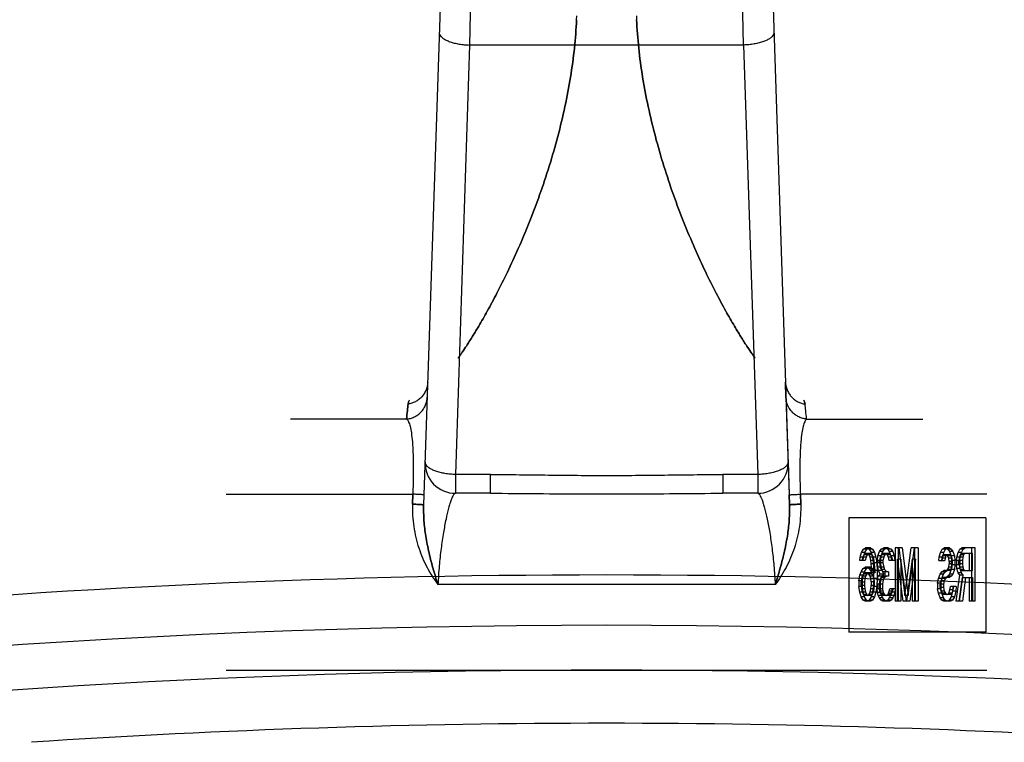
# Model space of a CAD drawing. Header units: millimetres. Extents: x 0 to 594, y 0 to 420.
# Tile 40 of 45: x 498.05 to 501.29, y 365.38 to 367.75. Entities that reach past the tile are written whole.
import ezdxf

# ---------------------------------------------------------------- set-up
doc = ezdxf.new("R2010")
doc.units = ezdxf.units.MM
doc.header["$LTSCALE"] = 32.67
doc.layers.get('0').update_dxf_attribs({"linetype": 'CONTINUOUS'})
doc.layers.add('001-M31079-X02', color=7, linetype='CONTINUOUS')

msp = doc.modelspace()

# ---------------------------------------------------------------- linework, layer by layer
at = {"color": 7, "linetype": 'Continuous'}
for radius, start, end in [(29.2375, 78.869548, 101.130452), (28.925, 82.652801, 97.347197), (28.75, 86.229564, 93.770436)]:
    msp.add_arc((499.98185, 336.69028), radius, start, end, dxfattribs=at)
at = {"color": 9, "linetype": 'Continuous'}
msp.add_arc((499.98185, 336.69028), 29.07206, 80.6714, 99.3286, dxfattribs=at)
at = {"layer": '001-M31079-X02', "color": 9, "linetype": 'Continuous'}
for p, q in [((499.5026, 369.85547), (499.38059, 366.15821)), ((499.53557, 367.86095), (499.53178, 367.66961)), ((500.43191, 367.66961), (500.42812, 367.86095)), ((499.53178, 367.66961), (499.4852, 366.25801)), ((500.43191, 367.66961), (499.53178, 367.66961)), ((500.43191, 367.66961), (500.47849, 366.25801)), ((499.32472, 366.44028), (498.94274, 366.44028)), ((500.63897, 366.44028), (501.02096, 366.44028)), ((499.4852, 366.25801), (499.4852, 366.19628)), ((499.59982, 366.25801), (499.4852, 366.25801)), ((499.59982, 366.19628), (499.59982, 366.25801)), ((500.36387, 366.25801), (500.36387, 366.19628)), ((500.47849, 366.25801), (500.36387, 366.25801)), ((500.47849, 366.25801), (500.47849, 366.19628)), ((498.73185, 366.19336), (499.34492, 366.19336)), ((499.59982, 366.19628), (499.4852, 366.19628)), ((500.47849, 366.19628), (500.36387, 366.19628)), ((501.23185, 366.19336), (500.61877, 366.19336)), ((500.53603, 365.89628), (499.42767, 365.89628))]:
    msp.add_line(p, q, dxfattribs=at)
at = {"layer": '001-M31079-X02', "color": 7, "linetype": 'Continuous'}
for p, q in [((500.46072, 369.86689), (500.5831, 366.15821)), ((500.57143, 366.51189), (500.5698, 366.56129)), ((500.57143, 366.51189), (500.58203, 366.19089)), ((500.57844, 366.29958), (500.58202, 366.19089)), ((500.5831, 366.15821), (500.58202, 366.19089)), ((500.58202, 366.19089), (500.5831, 366.1582)), ((500.58202, 366.19089), (500.58311, 366.15806))]:
    msp.add_line(p, q, dxfattribs=at)
at = {"layer": '001-M31079-X02', "color": 6, "linetype": 'Continuous'}
for p, q in [((499.8833, 367.75292), (499.88387, 367.76528)), ((500.07983, 367.76528), (500.0804, 367.75292)), ((499.34391, 366.16068), (499.34492, 366.19336)), ((499.34492, 366.19336), (499.34391, 366.16068)), ((500.61979, 366.16068), (500.61877, 366.19336)), ((500.61877, 366.19336), (500.61979, 366.16068)), ((500.77843, 366.11528), (500.77843, 365.74028)), ((501.22784, 366.11528), (500.77843, 366.11528)), ((501.22784, 366.11528), (501.22784, 365.74028)), ((500.81546, 365.98675), (500.8195, 366.00164)), ((500.8195, 366.00164), (500.82623, 366.01281)), ((500.83059, 366.00164), (500.8195, 366.00164)), ((500.82623, 366.01281), (500.83297, 366.01653)), ((500.83732, 366.01281), (500.82623, 366.01281)), ((500.82655, 365.98675), (500.83059, 366.00164)), ((500.83162, 365.99792), (500.82758, 365.99419)), ((500.83059, 366.00164), (500.83732, 366.01281)), ((500.85079, 365.99792), (500.83162, 365.99792)), ((500.84944, 366.01653), (500.83297, 366.01653)), ((500.83732, 366.01281), (500.84406, 366.01653)), ((500.83836, 366.01653), (500.84509, 366.01281)), ((500.84271, 365.99792), (500.83867, 365.99419)), ((500.84374, 365.99419), (500.8397, 365.99792)), ((500.84509, 366.01281), (500.85182, 366.00164)), ((500.85618, 366.01281), (500.84509, 366.01281)), ((500.84944, 366.01653), (500.85618, 366.01281)), ((500.85483, 365.99419), (500.85079, 365.99792)), ((500.85182, 366.00164), (500.85586, 365.98675)), ((500.86291, 366.00164), (500.85182, 366.00164)), ((500.85618, 366.01281), (500.86291, 366.00164)), ((500.86291, 366.00164), (500.86695, 365.98675)), ((500.87337, 365.99047), (500.87876, 366.00536)), ((500.87876, 366.00536), (500.88415, 366.01281)), ((500.88985, 366.00536), (500.87876, 366.00536)), ((500.88415, 366.01281), (500.89357, 366.01653)), ((500.89523, 366.01281), (500.88415, 366.01281)), ((500.88446, 365.99047), (500.88985, 366.00536)), ((500.89223, 365.99792), (500.88549, 365.99419)), ((500.88985, 366.00536), (500.89523, 366.01281)), ((500.9087, 365.99792), (500.89223, 365.99792)), ((500.90735, 366.01653), (500.89357, 366.01653)), ((500.89523, 366.01281), (500.90466, 366.01653)), ((500.89627, 366.01653), (500.90569, 366.01281)), ((500.90331, 365.99792), (500.89658, 365.99419)), ((500.90435, 365.99419), (500.89761, 365.99792)), ((500.90569, 366.01281), (500.91108, 366.00536)), ((500.91678, 366.01281), (500.90569, 366.01281)), ((500.90735, 366.01653), (500.91678, 366.01281)), ((500.91543, 365.99419), (500.9087, 365.99792)), ((500.91108, 366.00536), (500.91647, 365.99047)), ((500.92217, 366.00536), (500.91108, 366.00536)), ((500.91678, 366.01281), (500.92217, 366.00536)), ((500.92217, 366.00536), (500.92756, 365.99047)), ((500.92994, 366.01653), (500.92994, 365.84153)), ((500.95314, 366.01653), (500.92994, 366.01653)), ((500.94102, 365.84153), (500.94102, 366.01653)), ((500.94206, 366.01653), (500.96226, 365.86015)), ((500.95314, 366.01653), (500.97335, 365.86015)), ((500.96226, 365.86015), (500.98246, 366.01653)), ((500.97335, 365.86015), (500.99355, 366.01653)), ((501.00567, 366.01653), (500.98246, 366.01653)), ((500.99458, 365.84153), (500.99458, 366.01653)), ((501.00567, 366.01653), (501.00567, 365.84153)), ((501.07539, 365.98675), (501.07943, 366.00164)), ((501.07943, 366.00164), (501.08481, 366.01281)), ((501.09051, 366.00164), (501.07943, 366.00164)), ((501.08481, 366.01281), (501.09155, 366.01653)), ((501.0959, 366.01281), (501.08481, 366.01281)), ((501.08647, 365.98675), (501.09051, 366.00164)), ((501.09051, 366.00164), (501.0959, 366.01281)), ((501.10937, 366.01653), (501.09155, 366.01653)), ((501.0959, 366.01281), (501.10264, 366.01653)), ((501.09828, 366.01653), (501.10367, 366.01281)), ((501.10367, 366.01281), (501.10906, 366.00536)), ((501.11476, 366.01281), (501.10367, 366.01281)), ((501.10906, 366.00536), (501.11444, 365.99047)), ((501.12014, 366.00536), (501.10906, 366.00536)), ((501.10937, 366.01653), (501.11476, 366.01281)), ((501.11476, 366.01281), (501.12014, 366.00536)), ((501.12014, 366.00536), (501.12553, 365.99047)), ((501.1333, 365.98675), (501.13734, 366.00164)), ((501.13734, 366.00164), (501.14272, 366.01281)), ((501.14843, 366.00164), (501.13734, 366.00164)), ((501.14272, 366.01281), (501.14946, 366.01653)), ((501.15381, 366.01281), (501.14272, 366.01281)), ((501.14811, 365.99792), (501.14407, 365.99419)), ((501.14438, 365.98675), (501.14843, 366.00164)), ((501.18479, 365.99792), (501.14811, 365.99792)), ((501.14843, 366.00164), (501.15381, 366.01281)), ((501.19287, 366.01653), (501.14946, 366.01653)), ((501.15381, 366.01281), (501.16055, 366.01653)), ((501.1592, 365.99792), (501.15516, 365.99419)), ((501.1737, 365.99792), (501.1737, 365.94207)), ((501.18178, 365.84153), (501.18178, 366.01653)), ((501.18479, 365.94207), (501.18479, 365.99792)), ((501.19287, 365.84153), (501.19287, 366.01653)), ((500.81411, 365.97558), (500.81546, 365.98675)), ((500.83194, 365.97558), (500.81411, 365.97558)), ((500.83463, 365.98675), (500.81546, 365.98675)), ((500.82354, 365.98675), (500.82085, 365.97558)), ((500.82758, 365.99419), (500.82354, 365.98675)), ((500.8252, 365.97558), (500.82655, 365.98675)), ((500.83867, 365.99419), (500.82758, 365.99419)), ((500.83463, 365.98675), (500.83194, 365.97558)), ((500.83867, 365.99419), (500.83463, 365.98675)), ((500.84778, 365.98675), (500.84374, 365.99419)), ((500.85483, 365.99419), (500.84374, 365.99419)), ((500.85048, 365.97558), (500.84778, 365.98675)), ((500.86695, 365.98675), (500.84778, 365.98675)), ((500.85182, 365.96441), (500.85048, 365.97558)), ((500.86156, 365.97558), (500.85048, 365.97558)), ((500.85317, 365.94207), (500.85182, 365.96441)), ((500.86291, 365.96441), (500.85182, 365.96441)), ((500.85887, 365.98675), (500.85483, 365.99419)), ((500.85586, 365.98675), (500.85856, 365.96813)), ((500.85856, 365.96813), (500.8599, 365.94207)), ((500.86964, 365.96813), (500.85856, 365.96813)), ((500.86156, 365.97558), (500.85887, 365.98675)), ((500.86291, 365.96441), (500.86156, 365.97558)), ((500.86426, 365.94207), (500.86291, 365.96441)), ((500.86695, 365.98675), (500.86964, 365.96813)), ((500.86964, 365.96813), (500.87099, 365.94207)), ((500.87202, 365.97558), (500.87337, 365.99047)), ((500.87202, 365.97558), (500.87202, 365.96813)), ((500.88985, 365.97558), (500.87202, 365.97558)), ((500.87337, 365.95324), (500.87202, 365.96813)), ((500.88985, 365.96813), (500.87202, 365.96813)), ((500.88446, 365.99047), (500.87337, 365.99047)), ((500.88145, 365.98675), (500.87876, 365.97558)), ((500.87876, 365.96813), (500.87876, 365.97558)), ((500.87876, 365.96813), (500.88145, 365.95324)), ((500.88549, 365.99419), (500.88145, 365.98675)), ((500.89254, 365.98675), (500.88145, 365.98675)), ((500.88311, 365.97558), (500.88446, 365.99047)), ((500.88311, 365.96813), (500.88311, 365.97558)), ((500.88446, 365.95324), (500.88311, 365.96813)), ((500.89658, 365.99419), (500.88549, 365.99419)), ((500.89254, 365.98675), (500.88985, 365.97558)), ((500.88985, 365.97558), (500.88985, 365.96813)), ((500.88985, 365.96813), (500.89254, 365.95324)), ((500.89658, 365.99419), (500.89254, 365.98675)), ((500.90839, 365.98675), (500.90435, 365.99419)), ((500.91543, 365.99419), (500.90435, 365.99419)), ((500.91108, 365.97558), (500.90839, 365.98675)), ((500.91947, 365.98675), (500.90839, 365.98675)), ((500.9289, 365.97558), (500.91108, 365.97558)), ((500.91947, 365.98675), (500.91543, 365.99419)), ((500.91647, 365.99047), (500.91781, 365.97558)), ((500.92756, 365.99047), (500.91647, 365.99047)), ((500.92217, 365.97558), (500.91947, 365.98675)), ((500.92756, 365.99047), (500.9289, 365.97558)), ((500.93802, 365.84153), (500.93802, 365.9793)), ((500.95687, 365.84153), (500.93802, 365.9793)), ((500.9491, 365.9793), (500.93802, 365.9793)), ((500.9491, 365.9793), (500.9491, 365.84153)), ((500.96796, 365.84153), (500.9491, 365.9793)), ((500.9865, 365.9793), (500.96764, 365.84153)), ((500.99759, 365.9793), (500.97873, 365.84153)), ((500.9865, 365.9793), (500.9865, 365.84153)), ((500.99759, 365.9793), (500.9865, 365.9793)), ((500.99759, 365.84153), (500.99759, 365.9793)), ((501.07404, 365.97558), (501.07539, 365.98675)), ((501.07404, 365.97558), (501.09321, 365.97558)), ((501.08647, 365.98675), (501.07539, 365.98675)), ((501.08347, 365.98302), (501.08212, 365.97558)), ((501.08616, 365.99047), (501.08347, 365.98302)), ((501.09455, 365.98302), (501.08347, 365.98302)), ((501.08513, 365.97558), (501.08647, 365.98675)), ((501.0902, 365.99419), (501.08616, 365.99047)), ((501.09725, 365.99047), (501.08616, 365.99047)), ((501.10937, 365.99419), (501.0902, 365.99419)), ((501.09455, 365.98302), (501.09321, 365.97558)), ((501.09725, 365.99047), (501.09455, 365.98302)), ((501.10129, 365.99419), (501.09725, 365.99047)), ((501.10232, 365.99047), (501.09828, 365.99419)), ((501.10636, 365.98302), (501.10232, 365.99047)), ((501.11341, 365.99047), (501.10232, 365.99047)), ((501.10771, 365.97185), (501.10636, 365.98302)), ((501.11745, 365.98302), (501.10636, 365.98302)), ((501.10636, 365.95324), (501.10771, 365.96441)), ((501.10771, 365.97185), (501.10771, 365.96441)), ((501.1188, 365.97185), (501.10771, 365.97185)), ((501.1188, 365.96441), (501.10771, 365.96441)), ((501.11341, 365.99047), (501.10937, 365.99419)), ((501.11745, 365.98302), (501.11341, 365.99047)), ((501.11444, 365.99047), (501.11579, 365.97558)), ((501.12553, 365.99047), (501.11444, 365.99047)), ((501.11579, 365.96068), (501.11579, 365.97558)), ((501.12688, 365.97558), (501.11579, 365.97558)), ((501.1188, 365.97185), (501.11745, 365.98302)), ((501.11745, 365.95324), (501.1188, 365.96441)), ((501.1188, 365.96441), (501.1188, 365.97185)), ((501.12553, 365.99047), (501.12688, 365.97558)), ((501.12688, 365.97558), (501.12688, 365.96068)), ((501.13195, 365.97558), (501.1333, 365.98675)), ((501.13195, 365.97558), (501.13195, 365.96068)), ((501.15112, 365.97558), (501.13195, 365.97558)), ((501.15247, 365.98675), (501.1333, 365.98675)), ((501.14138, 365.98675), (501.14003, 365.97558)), ((501.14003, 365.96441), (501.14003, 365.97558)), ((501.14003, 365.96441), (501.14138, 365.95324)), ((501.15112, 365.96441), (501.14003, 365.96441)), ((501.14407, 365.99419), (501.14138, 365.98675)), ((501.14304, 365.97558), (501.14438, 365.98675)), ((501.14304, 365.97558), (501.14304, 365.96068)), ((501.15516, 365.99419), (501.14407, 365.99419)), ((501.15247, 365.98675), (501.15112, 365.97558)), ((501.15112, 365.97558), (501.15112, 365.96441)), ((501.15112, 365.96441), (501.15247, 365.95324)), ((501.15516, 365.99419), (501.15247, 365.98675)), ((500.81411, 365.92717), (500.81815, 365.93834)), ((500.81815, 365.93834), (500.82489, 365.94951)), ((500.81815, 365.93834), (500.82924, 365.93834)), ((500.82623, 365.9309), (500.82219, 365.92345)), ((500.82489, 365.94951), (500.83162, 365.95324)), ((500.83598, 365.94951), (500.82489, 365.94951)), ((500.8252, 365.92717), (500.82924, 365.93834)), ((500.83027, 365.93462), (500.82623, 365.9309)), ((500.83732, 365.9309), (500.82623, 365.9309)), ((500.82924, 365.93834), (500.83598, 365.94951)), ((500.85079, 365.93462), (500.83027, 365.93462)), ((500.84944, 365.95324), (500.83162, 365.95324)), ((500.83732, 365.9309), (500.83328, 365.92345)), ((500.83598, 365.94951), (500.84271, 365.95324)), ((500.84136, 365.93462), (500.83732, 365.9309)), ((500.83836, 365.95324), (500.84509, 365.94951)), ((500.84374, 365.9309), (500.8397, 365.93462)), ((500.84778, 365.92345), (500.84374, 365.9309)), ((500.85483, 365.9309), (500.84374, 365.9309)), ((500.84509, 365.94951), (500.85317, 365.93462)), ((500.85618, 365.94951), (500.84509, 365.94951)), ((500.84944, 365.95324), (500.85618, 365.94951)), ((500.85483, 365.9309), (500.85079, 365.93462)), ((500.85317, 365.94207), (500.85317, 365.93462)), ((500.87099, 365.94207), (500.85317, 365.94207)), ((500.86426, 365.93462), (500.85317, 365.93462)), ((500.85887, 365.92345), (500.85483, 365.9309)), ((500.85618, 365.94951), (500.86426, 365.93462)), ((500.8599, 365.916), (500.8599, 365.94207)), ((500.86426, 365.93462), (500.86426, 365.94207)), ((500.87099, 365.94207), (500.87099, 365.916)), ((500.87606, 365.94207), (500.87337, 365.95324)), ((500.89254, 365.95324), (500.87337, 365.95324)), ((500.87472, 365.92345), (500.88145, 365.9309)), ((500.88145, 365.9309), (500.87606, 365.94207)), ((500.88715, 365.94207), (500.87606, 365.94207)), ((500.88145, 365.95324), (500.88415, 365.94579)), ((500.89254, 365.9309), (500.88145, 365.9309)), ((500.88415, 365.94579), (500.89223, 365.93834)), ((500.89523, 365.94579), (500.88415, 365.94579)), ((500.88715, 365.94207), (500.88446, 365.95324)), ((500.88581, 365.92345), (500.89254, 365.9309)), ((500.89254, 365.9309), (500.88715, 365.94207)), ((500.9087, 365.93834), (500.89223, 365.93834)), ((500.89254, 365.95324), (500.89523, 365.94579)), ((500.89523, 365.94579), (500.90331, 365.93834)), ((500.89761, 365.92345), (500.89761, 365.93834)), ((500.9087, 365.93834), (500.9087, 365.92345)), ((501.07269, 365.916), (501.07808, 365.9309)), ((501.07808, 365.9309), (501.08347, 365.93834)), ((501.08917, 365.9309), (501.07808, 365.9309)), ((501.08347, 365.93834), (501.0902, 365.94207)), ((501.09455, 365.93834), (501.08347, 365.93834)), ((501.08378, 365.916), (501.08917, 365.9309)), ((501.08917, 365.9309), (501.09455, 365.93834)), ((501.10937, 365.94207), (501.0902, 365.94207)), ((501.09455, 365.93834), (501.10129, 365.94207)), ((501.09828, 365.94207), (501.10232, 365.94579)), ((501.10232, 365.94579), (501.10636, 365.95324)), ((501.11341, 365.94579), (501.10232, 365.94579)), ((501.10906, 365.9309), (501.10367, 365.92345)), ((501.11745, 365.95324), (501.10636, 365.95324)), ((501.11444, 365.94579), (501.10906, 365.9309)), ((501.12014, 365.9309), (501.10906, 365.9309)), ((501.10937, 365.94207), (501.11341, 365.94579)), ((501.11341, 365.94579), (501.11745, 365.95324)), ((501.11579, 365.96068), (501.11444, 365.94579)), ((501.12553, 365.94579), (501.11444, 365.94579)), ((501.12014, 365.9309), (501.11476, 365.92345)), ((501.12688, 365.96068), (501.11579, 365.96068)), ((501.12553, 365.94579), (501.12014, 365.9309)), ((501.12688, 365.96068), (501.12553, 365.94579)), ((501.1333, 365.94951), (501.13195, 365.96068)), ((501.14304, 365.96068), (501.13195, 365.96068)), ((501.13734, 365.93462), (501.1333, 365.94951)), ((501.14438, 365.94951), (501.1333, 365.94951)), ((501.14272, 365.92717), (501.13734, 365.93462)), ((501.14843, 365.93462), (501.13734, 365.93462)), ((501.14138, 365.95324), (501.14407, 365.94579)), ((501.15247, 365.95324), (501.14138, 365.95324)), ((501.14438, 365.94951), (501.14304, 365.96068)), ((501.14407, 365.94579), (501.14811, 365.94207)), ((501.15516, 365.94579), (501.14407, 365.94579)), ((501.14843, 365.93462), (501.14438, 365.94951)), ((501.14811, 365.94207), (501.18479, 365.94207)), ((501.15381, 365.92717), (501.14843, 365.93462)), ((501.15247, 365.95324), (501.15516, 365.94579)), ((501.15516, 365.94579), (501.1592, 365.94207)), ((500.81142, 365.90855), (500.81411, 365.92717)), ((500.81142, 365.90855), (500.81142, 365.88994)), ((500.82251, 365.90855), (500.81142, 365.90855)), ((500.8252, 365.92717), (500.81411, 365.92717)), ((500.8195, 365.916), (500.81815, 365.90483)), ((500.81815, 365.89366), (500.81815, 365.90483)), ((500.81815, 365.90483), (500.82924, 365.90483)), ((500.82219, 365.92345), (500.8195, 365.916)), ((500.83059, 365.916), (500.8195, 365.916)), ((500.83328, 365.92345), (500.82219, 365.92345)), ((500.82251, 365.90855), (500.8252, 365.92717)), ((500.82251, 365.88994), (500.82251, 365.90855)), ((500.83059, 365.916), (500.82924, 365.90483)), ((500.82924, 365.90483), (500.82924, 365.89366)), ((500.83328, 365.92345), (500.83059, 365.916)), ((500.85048, 365.916), (500.84778, 365.92345)), ((500.85887, 365.92345), (500.84778, 365.92345)), ((500.85182, 365.90483), (500.85048, 365.916)), ((500.87099, 365.916), (500.85048, 365.916)), ((500.85182, 365.90483), (500.85182, 365.89366)), ((500.86291, 365.90483), (500.85182, 365.90483)), ((500.8599, 365.916), (500.85856, 365.88994)), ((500.86156, 365.916), (500.85887, 365.92345)), ((500.86291, 365.90483), (500.86156, 365.916)), ((500.86291, 365.89366), (500.86291, 365.90483)), ((500.87099, 365.916), (500.86964, 365.88994)), ((500.87068, 365.89738), (500.87202, 365.91228)), ((500.87202, 365.91228), (500.87472, 365.92345)), ((500.89119, 365.91228), (500.87202, 365.91228)), ((500.88581, 365.92345), (500.87472, 365.92345)), ((500.88011, 365.91228), (500.87741, 365.89738)), ((500.88415, 365.91973), (500.88011, 365.91228)), ((500.88177, 365.89738), (500.88311, 365.91228)), ((500.88311, 365.91228), (500.88581, 365.92345)), ((500.89223, 365.92345), (500.88415, 365.91973)), ((500.89523, 365.91973), (500.88415, 365.91973)), ((500.89119, 365.91228), (500.8885, 365.89738)), ((500.89523, 365.91973), (500.89119, 365.91228)), ((500.9087, 365.92345), (500.89223, 365.92345)), ((500.90331, 365.92345), (500.89523, 365.91973)), ((501.07, 365.90111), (501.07269, 365.916)), ((501.07, 365.90111), (501.07, 365.88249)), ((501.08109, 365.90111), (501.07, 365.90111)), ((501.08378, 365.916), (501.07269, 365.916)), ((501.08077, 365.90855), (501.07808, 365.89738)), ((501.08481, 365.916), (501.08077, 365.90855)), ((501.09186, 365.90855), (501.08077, 365.90855)), ((501.08109, 365.90111), (501.08378, 365.916)), ((501.08109, 365.88249), (501.08109, 365.90111)), ((501.0902, 365.91973), (501.08481, 365.916)), ((501.0959, 365.916), (501.08481, 365.916)), ((501.09186, 365.90855), (501.08917, 365.89738)), ((501.10937, 365.91973), (501.0902, 365.91973)), ((501.0959, 365.916), (501.09186, 365.90855)), ((501.10129, 365.91973), (501.0959, 365.916)), ((501.10367, 365.92345), (501.09828, 365.91973)), ((501.11476, 365.92345), (501.10367, 365.92345)), ((501.11476, 365.92345), (501.10937, 365.91973)), ((501.1306, 365.84153), (501.14272, 365.92717)), ((501.15081, 365.91973), (501.14003, 365.84153)), ((501.14169, 365.84153), (501.15381, 365.92717)), ((501.15381, 365.92717), (501.14272, 365.92717)), ((501.15081, 365.91973), (501.18479, 365.91973)), ((501.16189, 365.91973), (501.15112, 365.84153)), ((501.1737, 365.91973), (501.1737, 365.84153)), ((501.18479, 365.91973), (501.18479, 365.84153)), ((500.81411, 365.87132), (500.81142, 365.88994)), ((500.82251, 365.88994), (500.81142, 365.88994)), ((500.81815, 365.85643), (500.81411, 365.87132)), ((500.83328, 365.87132), (500.81411, 365.87132)), ((500.81815, 365.89366), (500.8195, 365.88249)), ((500.82924, 365.89366), (500.81815, 365.89366)), ((500.8195, 365.88249), (500.82219, 365.87132)), ((500.83059, 365.88249), (500.8195, 365.88249)), ((500.82219, 365.87132), (500.82623, 365.86387)), ((500.8252, 365.87132), (500.82251, 365.88994)), ((500.82924, 365.85643), (500.8252, 365.87132)), ((500.82924, 365.89366), (500.83059, 365.88249)), ((500.83059, 365.88249), (500.83328, 365.87132)), ((500.83328, 365.87132), (500.83732, 365.86387)), ((500.84374, 365.86387), (500.84778, 365.87132)), ((500.84778, 365.87132), (500.85048, 365.88249)), ((500.86695, 365.87132), (500.84778, 365.87132)), ((500.85048, 365.88249), (500.85182, 365.89366)), ((500.86156, 365.88249), (500.85048, 365.88249)), ((500.86291, 365.89366), (500.85182, 365.89366)), ((500.85586, 365.87132), (500.85182, 365.85643)), ((500.85483, 365.86387), (500.85887, 365.87132)), ((500.85856, 365.88994), (500.85586, 365.87132)), ((500.86964, 365.88994), (500.85856, 365.88994)), ((500.85887, 365.87132), (500.86156, 365.88249)), ((500.86156, 365.88249), (500.86291, 365.89366)), ((500.86695, 365.87132), (500.86291, 365.85643)), ((500.86964, 365.88994), (500.86695, 365.87132)), ((500.87068, 365.89738), (500.87068, 365.88249)), ((500.8885, 365.89738), (500.87068, 365.89738)), ((500.87202, 365.87132), (500.87068, 365.88249)), ((500.8885, 365.88249), (500.87068, 365.88249)), ((500.87472, 365.86015), (500.87202, 365.87132)), ((500.87202, 365.87132), (500.88311, 365.87132)), ((500.87741, 365.88249), (500.87741, 365.89738)), ((500.87741, 365.88249), (500.87876, 365.87504)), ((500.87876, 365.87504), (500.88145, 365.8676)), ((500.88985, 365.87504), (500.87876, 365.87504)), ((500.88145, 365.8676), (500.88415, 365.86387)), ((500.89254, 365.8676), (500.88145, 365.8676)), ((500.88177, 365.88249), (500.88177, 365.89738)), ((500.88311, 365.87132), (500.88177, 365.88249)), ((500.88581, 365.86015), (500.88311, 365.87132)), ((500.8885, 365.89738), (500.8885, 365.88249)), ((500.8885, 365.88249), (500.88985, 365.87504)), ((500.88985, 365.87504), (500.89254, 365.8676)), ((500.89254, 365.8676), (500.89523, 365.86387)), ((500.90569, 365.86387), (500.90839, 365.8676)), ((500.90839, 365.8676), (500.91108, 365.87504)), ((500.91947, 365.8676), (500.90839, 365.8676)), ((500.91108, 365.87504), (500.91243, 365.88249)), ((500.92217, 365.87504), (500.91108, 365.87504)), ((500.93025, 365.88249), (500.91243, 365.88249)), ((500.91781, 365.87132), (500.91512, 365.86015)), ((500.91678, 365.86387), (500.91947, 365.8676)), ((500.91916, 365.88249), (500.91781, 365.87132)), ((500.9289, 365.87132), (500.91781, 365.87132)), ((500.91947, 365.8676), (500.92217, 365.87504)), ((500.92217, 365.87504), (500.92352, 365.88249)), ((500.9289, 365.87132), (500.92621, 365.86015)), ((500.93025, 365.88249), (500.9289, 365.87132)), ((501.07269, 365.8676), (501.07, 365.88249)), ((501.08109, 365.88249), (501.07, 365.88249)), ((501.07808, 365.8527), (501.07269, 365.8676)), ((501.08378, 365.8676), (501.07269, 365.8676)), ((501.07808, 365.88621), (501.07808, 365.89738)), ((501.08917, 365.89738), (501.07808, 365.89738)), ((501.07808, 365.88621), (501.08077, 365.87504)), ((501.08917, 365.88621), (501.07808, 365.88621)), ((501.08077, 365.87504), (501.08481, 365.8676)), ((501.09186, 365.87504), (501.08077, 365.87504)), ((501.08378, 365.8676), (501.08109, 365.88249)), ((501.08917, 365.8527), (501.08378, 365.8676)), ((501.08481, 365.8676), (501.0902, 365.86387)), ((501.0959, 365.8676), (501.08481, 365.8676)), ((501.08917, 365.89738), (501.08917, 365.88621)), ((501.08917, 365.88621), (501.09186, 365.87504)), ((501.09186, 365.87504), (501.0959, 365.8676)), ((501.0959, 365.8676), (501.10129, 365.86387)), ((501.10097, 365.86387), (501.10636, 365.8676)), ((501.10636, 365.8676), (501.1104, 365.87877)), ((501.11745, 365.8676), (501.10636, 365.8676)), ((501.1104, 365.87877), (501.11175, 365.88994)), ((501.12149, 365.87877), (501.1104, 365.87877)), ((501.13092, 365.88994), (501.11175, 365.88994)), ((501.11206, 365.86387), (501.11745, 365.8676)), ((501.11848, 365.87504), (501.11444, 365.85643)), ((501.11745, 365.8676), (501.12149, 365.87877)), ((501.11983, 365.88994), (501.11848, 365.87504)), ((501.12957, 365.87504), (501.11848, 365.87504)), ((501.12149, 365.87877), (501.12284, 365.88994)), ((501.12957, 365.87504), (501.12553, 365.85643)), ((501.13092, 365.88994), (501.12957, 365.87504)), ((500.82489, 365.84526), (500.81815, 365.85643)), ((500.82924, 365.85643), (500.81815, 365.85643)), ((500.83162, 365.84153), (500.82489, 365.84526)), ((500.83598, 365.84526), (500.82489, 365.84526)), ((500.82623, 365.86387), (500.83027, 365.86015)), ((500.83732, 365.86387), (500.82623, 365.86387)), ((500.83598, 365.84526), (500.82924, 365.85643)), ((500.85079, 365.86015), (500.83027, 365.86015)), ((500.84944, 365.84153), (500.83162, 365.84153)), ((500.84271, 365.84153), (500.83598, 365.84526)), ((500.83732, 365.86387), (500.84136, 365.86015)), ((500.84509, 365.84526), (500.83836, 365.84153)), ((500.8397, 365.86015), (500.84374, 365.86387)), ((500.85483, 365.86387), (500.84374, 365.86387)), ((500.85182, 365.85643), (500.84509, 365.84526)), ((500.85618, 365.84526), (500.84509, 365.84526)), ((500.85618, 365.84526), (500.84944, 365.84153)), ((500.85079, 365.86015), (500.85483, 365.86387)), ((500.86291, 365.85643), (500.85182, 365.85643)), ((500.86291, 365.85643), (500.85618, 365.84526)), ((500.87876, 365.8527), (500.87472, 365.86015)), ((500.88581, 365.86015), (500.87472, 365.86015)), ((500.88415, 365.84526), (500.87876, 365.8527)), ((500.88985, 365.8527), (500.87876, 365.8527)), ((500.88415, 365.86387), (500.89088, 365.86015)), ((500.89523, 365.86387), (500.88415, 365.86387)), ((500.88953, 365.84153), (500.88415, 365.84526)), ((500.89523, 365.84526), (500.88415, 365.84526)), ((500.88985, 365.8527), (500.88581, 365.86015)), ((500.91139, 365.84153), (500.88953, 365.84153)), ((500.89523, 365.84526), (500.88985, 365.8527)), ((500.91005, 365.86015), (500.89088, 365.86015)), ((500.89523, 365.86387), (500.90197, 365.86015)), ((500.90062, 365.84153), (500.89523, 365.84526)), ((500.89896, 365.86015), (500.90569, 365.86387)), ((500.90569, 365.84526), (500.90031, 365.84153)), ((500.91678, 365.86387), (500.90569, 365.86387)), ((500.91108, 365.8527), (500.90569, 365.84526)), ((500.91678, 365.84526), (500.90569, 365.84526)), ((500.91005, 365.86015), (500.91678, 365.86387)), ((500.91512, 365.86015), (500.91108, 365.8527)), ((500.92217, 365.8527), (500.91108, 365.8527)), ((500.91678, 365.84526), (500.91139, 365.84153)), ((500.92621, 365.86015), (500.91512, 365.86015)), ((500.92217, 365.8527), (500.91678, 365.84526)), ((500.92621, 365.86015), (500.92217, 365.8527)), ((500.9491, 365.84153), (500.92994, 365.84153)), ((500.97873, 365.84153), (500.95687, 365.84153)), ((500.97335, 365.86015), (500.96226, 365.86015)), ((501.00567, 365.84153), (500.9865, 365.84153)), ((501.08347, 365.84526), (501.07808, 365.8527)), ((501.08917, 365.8527), (501.07808, 365.8527)), ((501.0902, 365.84153), (501.08347, 365.84526)), ((501.09455, 365.84526), (501.08347, 365.84526)), ((501.09455, 365.84526), (501.08917, 365.8527)), ((501.11206, 365.86387), (501.0902, 365.86387)), ((501.11206, 365.84153), (501.0902, 365.84153)), ((501.10129, 365.84153), (501.09455, 365.84526)), ((501.10771, 365.84526), (501.10097, 365.84153)), ((501.11444, 365.85643), (501.10771, 365.84526)), ((501.1188, 365.84526), (501.10771, 365.84526)), ((501.1188, 365.84526), (501.11206, 365.84153)), ((501.12553, 365.85643), (501.11444, 365.85643)), ((501.12553, 365.85643), (501.1188, 365.84526)), ((501.15112, 365.84153), (501.1306, 365.84153)), ((501.19287, 365.84153), (501.1737, 365.84153)), ((501.22784, 365.74028), (500.77843, 365.74028)), ((498.73185, 365.61528), (501.23185, 365.61528))]:
    msp.add_line(p, q, dxfattribs=at)
at = {"layer": '001-M31079-X02', "color": 9, "linetype": 'Continuous'}
for centre, start, end in [((499.4852, 366.29628), 178.10994, 270), ((500.47849, 366.29628), 270, 1.89006)]:
    msp.add_arc(centre, 0.1, start, end, dxfattribs=at)
for points, knots in [([(499.8833, 367.75292), (499.88185, 367.72183), (499.877, 367.65878), (499.86409, 367.56342), (499.84572, 367.46643), (499.82229, 367.36882), (499.79435, 367.27201), (499.76276, 367.17758), (499.72858, 367.08724), (499.69308, 367.00271), (499.65759, 366.92554), (499.62342, 366.85697), (499.59171, 366.79776), (499.5636, 366.74854), (499.53941, 366.70877), (499.5209, 366.67979), (499.50561, 366.65743), (499.49944, 366.64853), (499.49173, 366.63825), (499.49944, 366.64853), (499.50561, 366.65743), (499.5209, 366.67979), (499.53941, 366.70877), (499.5636, 366.74854), (499.59171, 366.79776), (499.62342, 366.85697), (499.65759, 366.92554), (499.69308, 367.00271), (499.72858, 367.08724), (499.76276, 367.17758), (499.79435, 367.27201), (499.82229, 367.36883), (499.84572, 367.46643), (499.86409, 367.56342), (499.877, 367.65878), (499.88185, 367.72183), (499.8833, 367.75292)], [0, 0, 0, 0, 0.0391453, 0.0794836, 0.1209905, 0.1632558, 0.205693, 0.2476992, 0.2884695, 0.3271617, 0.3629915, 0.395285, 0.4235317, 0.4474062, 0.4667549, 0.4815644, 0.491931, 0.498013, 0.5, 0.5019871, 0.5080692, 0.5184358, 0.5332454, 0.5525942, 0.5764687, 0.6047155, 0.6370091, 0.6728389, 0.7115312, 0.7523015, 0.7943077, 0.8367449, 0.8790102, 0.9205171, 0.9608554, 1, 1, 1, 1]), ([(499.8833, 367.75292), (499.88185, 367.72183), (499.877, 367.65878), (499.86409, 367.56342), (499.84572, 367.46643), (499.82229, 367.36882), (499.79435, 367.27201), (499.76276, 367.17758), (499.72858, 367.08724), (499.69308, 367.00271), (499.65759, 366.92554), (499.62342, 366.85697), (499.59171, 366.79776), (499.5636, 366.74854), (499.53941, 366.70877), (499.5209, 366.67979), (499.50561, 366.65743), (499.49944, 366.64853), (499.49173, 366.63825), (499.49944, 366.64853), (499.50561, 366.65743), (499.5209, 366.67979), (499.53941, 366.70877), (499.5636, 366.74854), (499.59171, 366.79776), (499.62342, 366.85697), (499.65759, 366.92554), (499.69308, 367.00271), (499.72858, 367.08724), (499.76276, 367.17758), (499.79435, 367.27201), (499.82229, 367.36883), (499.84572, 367.46643), (499.86409, 367.56342), (499.877, 367.65878), (499.88185, 367.72183), (499.8833, 367.75292)], [0, 0, 0, 0, 0.0391453, 0.0794836, 0.1209905, 0.1632558, 0.205693, 0.2476992, 0.2884695, 0.3271617, 0.3629915, 0.395285, 0.4235317, 0.4474062, 0.4667549, 0.4815644, 0.491931, 0.498013, 0.5, 0.5019871, 0.5080692, 0.5184358, 0.5332454, 0.5525942, 0.5764687, 0.6047155, 0.6370091, 0.6728389, 0.7115312, 0.7523015, 0.7943077, 0.8367449, 0.8790102, 0.9205171, 0.9608554, 1, 1, 1, 1]), ([(500.0804, 367.75292), (500.08184, 367.72182), (500.0867, 367.65877), (500.0996, 367.56339), (500.11798, 367.46641), (500.14141, 367.36881), (500.16934, 367.272), (500.20094, 367.17758), (500.23511, 367.08725), (500.2706, 367.00272), (500.30609, 366.92556), (500.34026, 366.85699), (500.37197, 366.79777), (500.40008, 366.74856), (500.42428, 366.70879), (500.44279, 366.6798), (500.45808, 366.65744), (500.46425, 366.64853), (500.47197, 366.63825), (500.46425, 366.64853), (500.45808, 366.65744), (500.44279, 366.6798), (500.42428, 366.70879), (500.40008, 366.74856), (500.37197, 366.79777), (500.34026, 366.85699), (500.30609, 366.92556), (500.2706, 367.00272), (500.23511, 367.08725), (500.20094, 367.17758), (500.16934, 367.272), (500.14141, 367.36881), (500.11798, 367.46641), (500.0996, 367.56339), (500.0867, 367.65877), (500.08184, 367.72182), (500.0804, 367.75292)], [0, 0, 0, 0, 0.0391553, 0.0794937, 0.1209988, 0.163262, 0.2056951, 0.2476978, 0.2884649, 0.3271542, 0.3629827, 0.3952755, 0.4235225, 0.4473976, 0.4667476, 0.481559, 0.4919278, 0.498012, 0.5, 0.501988, 0.5080722, 0.5184411, 0.5332524, 0.5526025, 0.5764776, 0.6047246, 0.6370174, 0.6728459, 0.7115353, 0.7523024, 0.794305, 0.8367382, 0.8790013, 0.9205065, 0.9608449, 1, 1, 1, 1]), ([(500.0804, 367.75292), (500.08184, 367.72182), (500.0867, 367.65877), (500.0996, 367.56339), (500.11798, 367.46641), (500.14141, 367.36881), (500.16934, 367.272), (500.20094, 367.17758), (500.23511, 367.08725), (500.2706, 367.00272), (500.30609, 366.92556), (500.34026, 366.85699), (500.37197, 366.79777), (500.40008, 366.74856), (500.42428, 366.70879), (500.44279, 366.6798), (500.45808, 366.65744), (500.46425, 366.64853), (500.47197, 366.63825), (500.46425, 366.64853), (500.45808, 366.65744), (500.44279, 366.6798), (500.42428, 366.70879), (500.40008, 366.74856), (500.37197, 366.79777), (500.34026, 366.85699), (500.30609, 366.92556), (500.2706, 367.00272), (500.23511, 367.08725), (500.20094, 367.17758), (500.16934, 367.272), (500.14141, 367.36881), (500.11798, 367.46641), (500.0996, 367.56339), (500.0867, 367.65877), (500.08184, 367.72182), (500.0804, 367.75292)], [0, 0, 0, 0, 0.0391553, 0.0794937, 0.1209988, 0.163262, 0.2056951, 0.2476978, 0.2884649, 0.3271542, 0.3629827, 0.3952755, 0.4235225, 0.4473976, 0.4667476, 0.481559, 0.4919278, 0.498012, 0.5, 0.501988, 0.5080722, 0.5184411, 0.5332524, 0.5526025, 0.5764776, 0.6047246, 0.6370174, 0.6728459, 0.7115353, 0.7523024, 0.794305, 0.8367382, 0.8790013, 0.9205065, 0.9608449, 1, 1, 1, 1]), ([(499.43184, 367.71118), (499.43176, 367.70889), (499.43285, 367.70388), (499.43764, 367.69711), (499.44515, 367.69085), (499.4552, 367.68515), (499.46753, 367.68012), (499.4818, 367.67593), (499.49759, 367.67268), (499.51441, 367.67049), (499.52594, 367.66978), (499.53178, 367.66961)], [0, 0, 0, 0, 0.0596462, 0.1286126, 0.2123162, 0.3124767, 0.4285071, 0.5584251, 0.6993521, 0.8478206, 1, 1, 1, 1]), ([(500.53186, 367.71118), (500.53193, 367.70891), (500.53086, 367.70394), (500.52623, 367.69733), (500.51903, 367.6912), (500.50937, 367.68558), (500.49729, 367.68052), (500.48309, 367.67622), (500.46704, 367.67282), (500.4498, 367.67052), (500.4379, 367.66978), (500.43191, 367.66961)], [0, 0, 0, 0, 0.0592315, 0.1273221, 0.2069443, 0.3037919, 0.4172422, 0.5473702, 0.6897708, 0.8440371, 1, 1, 1, 1]), ([(499.39389, 366.56129), (499.39376, 366.55714), (499.39277, 366.54868), (499.38908, 366.5362), (499.38309, 366.52422), (499.37492, 366.51335), (499.36494, 366.50416), (499.35368, 366.49702), (499.34175, 366.49211), (499.33352, 366.49026), (499.32946, 366.48968)], [0, 0, 0, 0, 0.1189797, 0.243358, 0.371547, 0.5016215, 0.6314748, 0.7590159, 0.8823645, 1, 1, 1, 1]), ([(499.39389, 366.56129), (499.39391, 366.56171), (499.39632, 366.56017), (499.39391, 366.56171), (499.39389, 366.56129)], [0, 0, 0, 0, 0.499999, 1, 1, 1, 1]), ([(499.39389, 366.56129), (499.39391, 366.56171), (499.39632, 366.56017), (499.39391, 366.56171), (499.39389, 366.56129)], [0, 0, 0, 0, 0.499999, 1, 1, 1, 1]), ([(500.5698, 366.56129), (500.56982, 366.56086), (500.56735, 366.56101), (500.56982, 366.56086), (500.5698, 366.56129)], [0, 0, 0, 0, 0.5000123, 1, 1, 1, 1]), ([(500.5698, 366.56129), (500.56982, 366.56086), (500.56735, 366.56101), (500.56982, 366.56086), (500.5698, 366.56129)], [0, 0, 0, 0, 0.5000123, 1, 1, 1, 1]), ([(500.5698, 366.56129), (500.56994, 366.55714), (500.57093, 366.54868), (500.57461, 366.5362), (500.5806, 366.52422), (500.58877, 366.51335), (500.59875, 366.50416), (500.61002, 366.49702), (500.62195, 366.49211), (500.63018, 366.49026), (500.63424, 366.48968)], [0, 0, 0, 0, 0.1189797, 0.243358, 0.371547, 0.5016215, 0.6314748, 0.7590159, 0.8823645, 1, 1, 1, 1]), ([(499.32472, 366.44028), (499.32894, 366.4407), (499.33751, 366.44227), (499.35002, 366.44691), (499.36187, 366.45393), (499.37238, 366.46317), (499.38098, 366.47419), (499.38726, 366.48639), (499.3911, 366.49908), (499.39212, 366.50769), (499.39226, 366.51189)], [0, 0, 0, 0, 0.11833, 0.2424831, 0.3707723, 0.5011342, 0.6313145, 0.7590957, 0.8825116, 1, 1, 1, 1]), ([(499.32472, 366.44028), (499.32544, 366.44956), (499.32683, 366.46604), (499.32858, 366.4825), (499.32946, 366.48968)], [0, 0, 0, 0, 0.562316, 1, 1, 1, 1]), ([(499.32946, 366.48968), (499.32858, 366.4825), (499.32683, 366.46604), (499.32544, 366.44956), (499.32472, 366.44028)], [0, 0, 0, 0, 0.4376841, 1, 1, 1, 1]), ([(499.32946, 366.48968), (499.32967, 366.49145), (499.33037, 366.4946), (499.33181, 366.49839), (499.33302, 366.50087), (499.33354, 366.50186), (499.33376, 366.50227), (499.33263, 366.5002), (499.33237, 366.49954), (499.33124, 366.49691), (499.33024, 366.49397), (499.32967, 366.49145), (499.32946, 366.48968)], [0, 0, 0, 0, 0.2003988, 0.3600082, 0.4642408, 0.4982479, 0.4999751, 0.5085812, 0.6399222, 0.7138028, 0.7995985, 1, 1, 1, 1]), ([(499.32946, 366.48968), (499.32967, 366.49145), (499.33037, 366.4946), (499.33181, 366.49839), (499.33302, 366.50087), (499.33354, 366.50186), (499.33376, 366.50227), (499.33263, 366.5002), (499.33237, 366.49954), (499.33124, 366.49691), (499.33024, 366.49397), (499.32967, 366.49145), (499.32946, 366.48968)], [0, 0, 0, 0, 0.2003988, 0.3600082, 0.4642408, 0.4982479, 0.4999751, 0.5085812, 0.6399222, 0.7138028, 0.7995985, 1, 1, 1, 1]), ([(500.63897, 366.44028), (500.63476, 366.4407), (500.62618, 366.44227), (500.61368, 366.44691), (500.60183, 366.45393), (500.59131, 366.46317), (500.58272, 366.47419), (500.57643, 366.48639), (500.57259, 366.49908), (500.57157, 366.50769), (500.57143, 366.51189)], [0, 0, 0, 0, 0.11833, 0.2424831, 0.3707723, 0.5011342, 0.6313145, 0.7590957, 0.8825116, 1, 1, 1, 1]), ([(500.63424, 366.48968), (500.63402, 366.49145), (500.63332, 366.4946), (500.63188, 366.49839), (500.63067, 366.50087), (500.63016, 366.50186), (500.62993, 366.50227), (500.63106, 366.5002), (500.63132, 366.49954), (500.63245, 366.49691), (500.63345, 366.49397), (500.63402, 366.49145), (500.63424, 366.48968)], [0, 0, 0, 0, 0.2003986, 0.3600079, 0.4642403, 0.4982472, 0.4999743, 0.5085805, 0.6399218, 0.7138026, 0.7995983, 1, 1, 1, 1]), ([(500.63424, 366.48968), (500.63402, 366.49145), (500.63332, 366.4946), (500.63188, 366.49839), (500.63067, 366.50087), (500.63016, 366.50186), (500.62993, 366.50227), (500.63106, 366.5002), (500.63132, 366.49954), (500.63245, 366.49691), (500.63345, 366.49397), (500.63402, 366.49145), (500.63424, 366.48968)], [0, 0, 0, 0, 0.2003986, 0.3600079, 0.4642403, 0.4982472, 0.4999743, 0.5085805, 0.6399218, 0.7138026, 0.7995983, 1, 1, 1, 1]), ([(500.63897, 366.44028), (500.63826, 366.44956), (500.63687, 366.46604), (500.63512, 366.4825), (500.63424, 366.48968)], [0, 0, 0, 0, 0.5623161, 1, 1, 1, 1]), ([(499.32472, 366.44028), (499.32734, 366.4379), (499.33198, 366.43004), (499.33682, 366.41449), (499.34087, 366.39234), (499.34327, 366.36963), (499.34479, 366.34803), (499.3457, 366.32938), (499.34632, 366.30922), (499.34664, 366.28774), (499.34666, 366.26515), (499.34638, 366.24169), (499.34582, 366.21766), (499.34525, 366.20149), (499.34492, 366.19336)], [0, 0, 0, 0, 0.0424291, 0.1061527, 0.1952482, 0.3115151, 0.3798144, 0.454585, 0.5353359, 0.6214381, 0.7120168, 0.8060826, 0.9025056, 1, 1, 1, 1]), ([(500.63897, 366.44028), (500.63635, 366.4379), (500.63171, 366.43004), (500.62688, 366.41449), (500.62283, 366.39234), (500.62043, 366.36963), (500.61891, 366.34803), (500.618, 366.32938), (500.61738, 366.30922), (500.61706, 366.28774), (500.61704, 366.26515), (500.61731, 366.24169), (500.61788, 366.21766), (500.61844, 366.20149), (500.61877, 366.19336)], [0, 0, 0, 0, 0.042429, 0.1061525, 0.195248, 0.3115148, 0.3798142, 0.4545847, 0.5353357, 0.6214379, 0.7120166, 0.8060825, 0.9025055, 1, 1, 1, 1]), ([(499.4852, 366.25801), (499.47937, 366.25818), (499.46784, 366.25889), (499.451, 366.26108), (499.4352, 366.26433), (499.42093, 366.26853), (499.40861, 366.27355), (499.39856, 366.27926), (499.39105, 366.28552), (499.38626, 366.29228), (499.38518, 366.29729), (499.38526, 366.29958)], [0, 0, 0, 0, 0.1519361, 0.3007029, 0.4419182, 0.5716893, 0.6875821, 0.7877749, 0.871447, 0.940409, 1, 1, 1, 1]), ([(500.57844, 366.29958), (500.57851, 366.29732), (500.57745, 366.29233), (500.57269, 366.28556), (500.56517, 366.27928), (500.55511, 366.27357), (500.54278, 366.26854), (500.5285, 366.26433), (500.5127, 366.26108), (500.49587, 366.25889), (500.48433, 366.25818), (500.47849, 366.25801)], [0, 0, 0, 0, 0.0589465, 0.1279648, 0.2120091, 0.3121442, 0.4280909, 0.5581814, 0.6992549, 0.8478561, 1, 1, 1, 1]), ([(499.59982, 366.25801), (499.63176, 366.25801), (499.69555, 366.25755), (499.79113, 366.25632), (499.88653, 366.25527), (499.98185, 366.25485), (500.07716, 366.25527), (500.17256, 366.25632), (500.26814, 366.25755), (500.33193, 366.25801), (500.36387, 366.25801)], [0, 0, 0, 0, 0.1253984, 0.250467, 0.3752961, 0.5, 0.624704, 0.749533, 0.8746016, 1, 1, 1, 1]), ([(499.38167, 366.19089), (499.38167, 366.19095), (499.38136, 366.19102), (499.38095, 366.19113), (499.38008, 366.19124), (499.37837, 366.19144), (499.37538, 366.19169), (499.37097, 366.19201), (499.3655, 366.19234), (499.35918, 366.19268), (499.35223, 366.19303), (499.3474, 366.19325), (499.34492, 366.19336)], [0, 0, 0, 0, 0.0051327, 0.0186918, 0.0410773, 0.0723916, 0.1614234, 0.2830558, 0.4334546, 0.6070908, 0.7979777, 1, 1, 1, 1]), ([(499.4852, 366.19628), (499.48403, 366.19628), (499.4812, 366.19466), (499.47794, 366.19013), (499.4743, 366.18316), (499.47051, 366.17361), (499.4665, 366.16156), (499.46058, 366.14077), (499.45324, 366.10911), (499.44501, 366.06489), (499.43748, 366.01342), (499.43245, 365.96664), (499.42934, 365.92696), (499.42816, 365.90656), (499.42767, 365.89628)], [0, 0, 0, 0, 0.0113976, 0.0289524, 0.0541987, 0.0874182, 0.1285527, 0.1773993, 0.2970989, 0.443789, 0.6137697, 0.8017279, 0.9001551, 1, 1, 1, 1]), ([(499.59982, 366.19628), (499.65194, 366.19628), (499.75447, 366.19536), (499.90661, 366.19396), (500.05707, 366.19396), (500.20922, 366.19536), (500.31175, 366.19628), (500.36387, 366.19628)], [0, 0, 0, 0, 0.2046233, 0.4025888, 0.597404, 0.7953645, 1, 1, 1, 1]), ([(500.47849, 366.19628), (500.47967, 366.19628), (500.4825, 366.19466), (500.48576, 366.19013), (500.48939, 366.18316), (500.49319, 366.17361), (500.49719, 366.16156), (500.50311, 366.14077), (500.51045, 366.10911), (500.51868, 366.06489), (500.52621, 366.01342), (500.53124, 365.96664), (500.53435, 365.92696), (500.53554, 365.90656), (500.53603, 365.89628)], [0, 0, 0, 0, 0.0113976, 0.0289524, 0.0541987, 0.0874182, 0.1285527, 0.1773993, 0.2970989, 0.443789, 0.6137697, 0.8017279, 0.9001551, 1, 1, 1, 1]), ([(500.58203, 366.19089), (500.58202, 366.19095), (500.58234, 366.19102), (500.58275, 366.19113), (500.58361, 366.19124), (500.58533, 366.19144), (500.58831, 366.19169), (500.59273, 366.19201), (500.5982, 366.19234), (500.60451, 366.19268), (500.61147, 366.19303), (500.61629, 366.19325), (500.61877, 366.19336)], [0, 0, 0, 0, 0.0051327, 0.0186918, 0.0410773, 0.0723916, 0.1614234, 0.2830558, 0.4334546, 0.6070908, 0.7979777, 1, 1, 1, 1]), ([(499.34391, 366.16068), (499.34352, 366.14829), (499.34386, 366.12357), (499.34761, 366.08691), (499.35444, 366.05117), (499.36418, 366.01671), (499.3766, 365.98381), (499.39147, 365.95272), (499.40847, 365.92352), (499.42112, 365.90516), (499.42767, 365.89628)], [0, 0, 0, 0, 0.1316208, 0.2619973, 0.3907212, 0.5174006, 0.6417272, 0.7635492, 0.8828899, 1, 1, 1, 1]), ([(499.38059, 366.15821), (499.38059, 366.15826), (499.38031, 366.15834), (499.37993, 366.15843), (499.37914, 366.15855), (499.37753, 366.15874), (499.37469, 366.15898), (499.37041, 366.15929), (499.36501, 366.15962), (499.35864, 366.15998), (499.3515, 366.16033), (499.3465, 366.16056), (499.34391, 366.16068)], [0, 0, 0, 0, 0.0047063, 0.0170905, 0.0377195, 0.0668669, 0.1510687, 0.2685863, 0.4171306, 0.5922071, 0.7885474, 1, 1, 1, 1]), ([(499.34391, 366.16068), (499.3465, 366.16056), (499.3515, 366.16033), (499.35864, 366.15998), (499.36501, 366.15962), (499.37041, 366.15929), (499.37469, 366.15898), (499.37753, 366.15874), (499.37914, 366.15855), (499.37993, 366.15843), (499.38031, 366.15834), (499.38059, 366.15826), (499.38059, 366.15821)], [0, 0, 0, 0, 0.2114546, 0.4077957, 0.5828721, 0.7314158, 0.8489325, 0.9331336, 0.9622808, 0.9829095, 0.9952937, 1, 1, 1, 1]), ([(499.38059, 366.15821), (499.38009, 366.14302), (499.38069, 366.11085), (499.38617, 366.06045), (499.39642, 366.00644), (499.41057, 365.95119), (499.42185, 365.91439), (499.42767, 365.89628)], [0, 0, 0, 0, 0.1704293, 0.3603918, 0.5682307, 0.7866165, 1, 1, 1, 1]), ([(499.42767, 365.89628), (499.42179, 365.91435), (499.41061, 365.95116), (499.39644, 366.00634), (499.38621, 366.06025), (499.3807, 366.11068), (499.38009, 366.14291), (499.38059, 366.15821)], [0, 0, 0, 0, 0.2131903, 0.4314379, 0.6389164, 0.8283037, 1, 1, 1, 1]), ([(500.61979, 366.16068), (500.62017, 366.14829), (500.61983, 366.12357), (500.61608, 366.08691), (500.60925, 366.05117), (500.59952, 366.0167), (500.58709, 365.98381), (500.57222, 365.95271), (500.55522, 365.92352), (500.54257, 365.90516), (500.53603, 365.89628)], [0, 0, 0, 0, 0.131621, 0.2619975, 0.3907214, 0.5174009, 0.6417275, 0.7635494, 0.88289, 1, 1, 1, 1]), ([(500.53603, 365.89628), (500.54185, 365.91439), (500.55313, 365.9512), (500.56728, 366.00646), (500.57752, 366.06046), (500.583, 366.11086), (500.5836, 366.14303), (500.5831, 366.15821)], [0, 0, 0, 0, 0.2134239, 0.4318319, 0.6396695, 0.8296046, 1, 1, 1, 1]), ([(500.5831, 366.15821), (500.58361, 366.14291), (500.58299, 366.11067), (500.57748, 366.06023), (500.56725, 366.00633), (500.55308, 365.95115), (500.5419, 365.91435), (500.53603, 365.89628)], [0, 0, 0, 0, 0.1717417, 0.3611345, 0.568597, 0.7868179, 1, 1, 1, 1]), ([(500.61978, 366.16068), (500.61719, 366.16056), (500.6122, 366.16033), (500.60505, 366.15998), (500.59869, 366.15962), (500.59328, 366.15929), (500.589, 366.15898), (500.58616, 366.15874), (500.58455, 366.15855), (500.58376, 366.15843), (500.58338, 366.15834), (500.5831, 366.15826), (500.5831, 366.15821)], [0, 0, 0, 0, 0.2114546, 0.4077957, 0.5828721, 0.7314158, 0.8489325, 0.9331336, 0.9622808, 0.9829095, 0.9952937, 1, 1, 1, 1]), ([(500.5831, 366.15821), (500.5831, 366.15826), (500.58338, 366.15834), (500.58376, 366.15843), (500.58455, 366.15855), (500.58616, 366.15874), (500.589, 366.15898), (500.59328, 366.15929), (500.59869, 366.15962), (500.60505, 366.15998), (500.6122, 366.16033), (500.61719, 366.16056), (500.61979, 366.16068)], [0, 0, 0, 0, 0.0047063, 0.0170905, 0.0377193, 0.0668667, 0.1510681, 0.2685853, 0.4171294, 0.5922058, 0.7885464, 1, 1, 1, 1])]:
    msp.add_open_spline(points, degree=3, knots=knots, dxfattribs=at)

doc.saveas('drawing.dxf')
